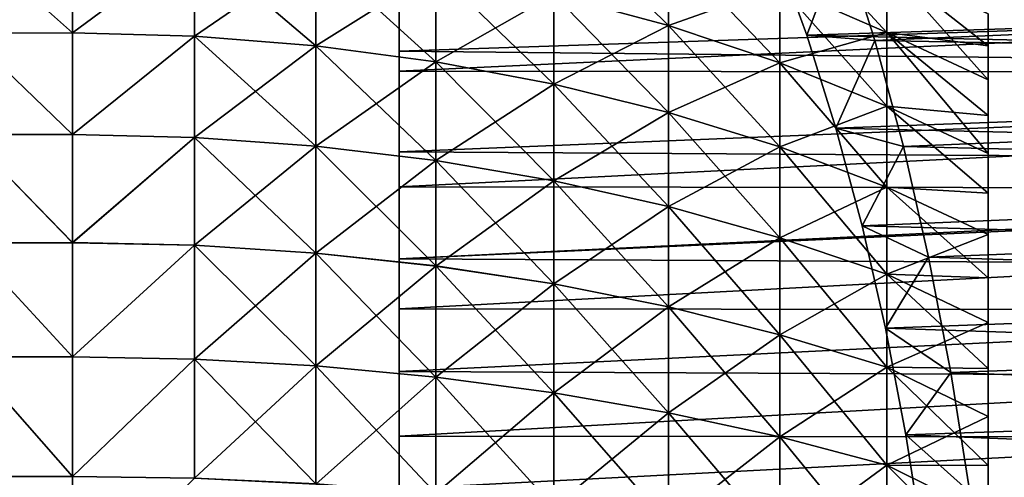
# Model space of a CAD drawing. Header units: metres. Extents: x -36 to 82, y -104 to 104.
# Tile 136 of 245: x 47 to 60, y 8 to 14. Entities that reach past the tile are written whole.
import ezdxf

# ---------------------------------------------------------------- set-up
doc = ezdxf.new("R2010")
doc.units = ezdxf.units.M
doc.layers.add('solid_FIT-SHOWER-153_SW0001', color=7, linetype='CONTINUOUS')

msp = doc.modelspace()

# ---------------------------------------------------------------- linework, layer by layer
at = {"layer": 'solid_FIT-SHOWER-153_SW0001'}
for points in [[(53.968983, 15.418296, -19.500383), (55.431484, 14.996542, -19.172121), (55.431484, 13.981448, -20.370655)], [(53.968983, 14.374654, -20.732626), (53.968983, 15.418296, -19.500383), (55.431484, 13.981448, -20.370655)], [(56.847977, 15.367871, -17.540209), (58.209873, 14.735953, -17.127338), (58.209873, 13.890606, -18.311337)], [(56.847977, 14.486271, -18.774982), (56.847977, 15.367871, -17.540209), (58.209873, 13.890606, -18.311337)], [(47.840775, 13.884748, -22.581902), (46.5, 15.08206, -21.384558), (47.840775, 15.082808, -21.383764)], [(47.840775, 15.082669, 6.383915), (46.5, 15.08206, 6.384558), (47.840775, 13.884599, 7.582039)], [(47.840775, 13.884748, -22.581902), (46.5, 13.884018, -22.582464), (46.5, 15.08206, -21.384558)], [(47.840775, 13.884599, 7.582039), (46.5, 15.08206, 6.384558), (46.5, 13.884018, 7.582465)], [(47.840775, 13.884748, -22.581902), (47.840775, 15.082808, -21.383764), (49.395138, 15.03792, -21.343208)], [(47.840775, 15.082669, 6.383915), (47.840775, 13.884599, 7.582039), (49.395138, 15.037804, 6.343335)], [(57.653507, 15.073944, 8.865778), (56.786587, 14.966113, 6.509565), (57.1908, 13.856151, 7.60818)], [(57.653507, 15.073944, 8.865778), (57.1908, 13.856151, 7.60818), (58.056999, 13.788147, 9.962443)], [(57.653507, 15.073944, 8.865778), (58.056999, 13.788147, 9.962443), (80.699997, 14.754485, 9.154359)], [(47.840775, 13.884748, -22.581902), (49.395138, 15.03792, -21.343208), (49.395138, 13.843397, -22.537746)], [(47.840775, 13.884599, 7.582039), (49.395138, 13.843272, 7.537862), (49.395138, 15.037804, 6.343335)], [(49.395138, 15.03792, -21.343208), (50.941635, 14.904497, -21.220379), (50.941635, 13.720573, -22.404318)], [(49.395138, 13.843397, -22.537746), (49.395138, 15.03792, -21.343208), (50.941635, 13.720573, -22.404318)], [(49.395138, 15.037804, 6.343335), (49.395138, 13.843272, 7.537862), (50.941635, 14.904377, 6.220509)], [(53.968983, 14.374536, 5.732755), (55.431484, 13.981331, 5.370784), (55.431484, 14.996435, 4.172258)], [(55.431484, 14.996542, -19.172121), (56.847977, 14.486271, -18.774982), (56.847977, 13.505715, -19.932737)], [(55.431484, 13.981448, -20.370655), (55.431484, 14.996542, -19.172121), (56.847977, 13.505715, -19.932737)], [(55.431484, 14.996435, 4.172258), (55.431484, 13.981331, 5.370784), (56.847977, 14.486179, 3.775101)], [(77, 14.495658, 6.995658), (57.1908, 13.856151, 7.60818), (56.786587, 14.966113, 6.509565)], [(49.395138, 13.843272, 7.537862), (50.941635, 13.720444, 7.404437), (50.941635, 14.904377, 6.220509)], [(50.941635, 14.904497, -21.220379), (52.469337, 14.682963, -21.016436), (52.469337, 13.516639, -22.182777)], [(50.941635, 13.720573, -22.404318), (50.941635, 14.904497, -21.220379), (52.469337, 13.516639, -22.182777)], [(50.941635, 14.904377, 6.220509), (50.941635, 13.720444, 7.404437), (52.469337, 14.682839, 6.016571)], [(77, 14.495658, -21.995657), (52, 14.845033, -21.637716), (52, 13.652539, -22.792345)], [(52, 14.789639, -24.123102), (52, 13.652539, -22.792345), (52, 14.845033, -21.637716)], [(50.941635, 13.720444, 7.404437), (52.469337, 13.516503, 7.182901), (52.469337, 14.682839, 6.016571)], [(52, 14.789639, -24.123102), (52, 13.399695, -25.262619), (52, 13.652539, -22.792345)], [(80.699997, 14.754458, -24.154383), (52, 13.399695, -25.262619), (52, 14.789639, -24.123102)], [(80.699997, 14.754458, -24.154383), (80.699997, 13.366493, -25.287619), (52, 13.399695, -25.262619)], [(52.469337, 14.682963, -21.016436), (53.968983, 14.374654, -20.732626), (53.968983, 13.23282, -21.874475)], [(52.469337, 13.516639, -22.182777), (52.469337, 14.682963, -21.016436), (53.968983, 13.23282, -21.874475)], [(52.469337, 14.682839, 6.016571), (52.469337, 13.516503, 7.182901), (53.968983, 14.374536, 5.732755)], [(56.847977, 14.486179, 3.775101), (58.209873, 13.8905, 3.311474), (58.209873, 14.735859, 2.127482)], [(58.056999, 13.788147, 9.962443), (80.699997, 13.366521, 10.287597), (80.699997, 14.754485, 9.154359)], [(58.209873, 14.735953, -17.127338), (59.5, 14.126834, -16.499725), (59.5, 13.72093, -17.107069)], [(58.209873, 14.735953, -17.127338), (59.5, 13.72093, -17.107069), (59.5, 13.288327, -17.69709)], [(58.209873, 13.890606, -18.311337), (58.209873, 14.735953, -17.127338), (59.5, 13.288327, -17.69709)], [(58.209873, 14.735859, 2.127482), (59.5, 13.720923, 2.107078), (59.5, 14.126829, 1.499733)], [(58.209873, 14.735859, 2.127482), (58.209873, 13.8905, 3.311474), (59.5, 13.720923, 2.107078)], [(77, 13.393655, -23.019648), (77, 14.495658, -21.995657), (52, 13.652539, -22.792345)], [(55.431484, 13.981331, 5.370784), (56.847977, 13.505613, 4.932847), (56.847977, 14.486179, 3.775101)], [(56.847977, 14.486271, -18.774982), (58.209873, 13.890606, -18.311337), (58.209873, 12.950373, -19.421484)], [(56.847977, 13.505715, -19.932737), (56.847977, 14.486271, -18.774982), (58.209873, 12.950373, -19.421484)], [(56.847977, 14.486179, 3.775101), (56.847977, 13.505613, 4.932847), (58.209873, 13.8905, 3.311474)], [(77, 14.495658, 6.995658), (77, 13.393655, 8.019647), (57.1908, 13.856151, 7.60818)], [(52.469337, 13.516503, 7.182901), (53.968983, 13.23269, 6.874595), (53.968983, 14.374536, 5.732755)], [(53.968983, 14.374654, -20.732626), (55.431484, 13.981448, -20.370655), (55.431484, 12.870848, -21.481272)], [(53.968983, 13.23282, -21.874475), (53.968983, 14.374654, -20.732626), (55.431484, 12.870848, -21.481272)], [(53.968983, 14.374536, 5.732755), (53.968983, 13.23269, 6.874595), (55.431484, 13.981331, 5.370784)], [(59.5, 14.126834, -16.499725), (59.5, 14.126829, 1.499733), (59.5, 13.720923, 2.107078)], [(59.5, 13.72093, -17.107069), (59.5, 14.126834, -16.499725), (59.5, 13.720923, 2.107078)], [(53.968983, 13.23269, 6.874595), (55.431484, 12.87072, 6.48139), (55.431484, 13.981331, 5.370784)], [(55.431484, 13.981448, -20.370655), (56.847977, 13.505715, -19.932737), (56.847977, 12.432902, -21.005564)], [(55.431484, 12.870848, -21.481272), (55.431484, 13.981448, -20.370655), (56.847977, 12.432902, -21.005564)], [(55.431484, 13.981331, 5.370784), (55.431484, 12.87072, 6.48139), (56.847977, 13.505613, 4.932847)], [(47.840775, 12.591827, -23.677017), (46.5, 13.884018, -22.582464), (47.840775, 13.884748, -22.581902)], [(47.840775, 13.884599, 7.582039), (46.5, 13.884018, 7.582465), (47.840775, 12.591661, 8.677146)], [(47.840775, 12.591827, -23.677017), (46.5, 12.591659, -23.677065), (46.5, 13.884018, -22.582464)], [(47.840775, 12.591661, 8.677146), (46.5, 13.884018, 7.582465), (46.5, 12.591659, 8.677065)], [(47.840775, 12.591827, -23.677017), (47.840775, 13.884748, -22.581902), (49.395138, 13.843397, -22.537746)], [(47.840775, 13.884599, 7.582039), (47.840775, 12.591661, 8.677146), (49.395138, 13.843272, 7.537862)], [(47.840775, 12.591827, -23.677017), (49.395138, 13.843397, -22.537746), (49.395138, 12.554312, -23.62956)], [(47.840775, 12.591661, 8.677146), (49.395138, 12.554177, 8.629665), (49.395138, 13.843272, 7.537862)], [(49.395138, 13.843397, -22.537746), (50.941635, 13.720573, -22.404318), (50.941635, 12.442926, -23.486444)], [(49.395138, 12.554312, -23.62956), (49.395138, 13.843397, -22.537746), (50.941635, 12.442926, -23.486444)], [(49.395138, 13.843272, 7.537862), (49.395138, 12.554177, 8.629665), (50.941635, 13.720444, 7.404437)], [(56.847977, 13.505613, 4.932847), (58.209873, 12.950255, 4.421612), (58.209873, 13.8905, 3.311474)], [(77, 13.393655, 8.019647), (57.560448, 12.673649, 8.612855), (57.1908, 13.856151, 7.60818)], [(58.056999, 13.788147, 9.962443), (57.1908, 13.856151, 7.60818), (57.560448, 12.673649, 8.612855)], [(58.209873, 13.890606, -18.311337), (59.5, 13.288327, -17.69709), (59.5, 12.831409, -18.266489)], [(58.209873, 13.890606, -18.311337), (59.5, 12.831409, -18.266489), (59.5, 12.349491, -18.815893)], [(58.209873, 12.950373, -19.421484), (58.209873, 13.890606, -18.311337), (59.5, 12.349491, -18.815893)], [(58.209873, 13.8905, 3.311474), (59.5, 12.8314, 3.2665), (59.5, 13.288321, 2.697098)], [(58.209873, 13.8905, 3.311474), (58.209873, 12.950255, 4.421612), (59.5, 12.8314, 3.2665)], [(58.209873, 13.8905, 3.311474), (59.5, 13.288321, 2.697098), (59.5, 13.720923, 2.107078)], [(49.395138, 12.554177, 8.629665), (50.941635, 12.442786, 8.486553), (50.941635, 13.720444, 7.404437)], [(50.941635, 13.720573, -22.404318), (52.469337, 13.516639, -22.182777), (52.469337, 12.257982, -23.248819)], [(50.941635, 12.442926, -23.486444), (50.941635, 13.720573, -22.404318), (52.469337, 12.257982, -23.248819)], [(50.941635, 13.720444, 7.404437), (50.941635, 12.442786, 8.486553), (52.469337, 13.516503, 7.182901)], [(58.056999, 13.788147, 9.962443), (57.560448, 12.673649, 8.612855), (58.42004, 12.437922, 10.949154)], [(58.056999, 13.788147, 9.962443), (58.42004, 12.437922, 10.949154), (80.699997, 13.366521, 10.287597)], [(59.5, 13.72093, -17.107069), (59.5, 13.720923, 2.107078), (59.5, 13.288321, 2.697098)], [(59.5, 13.288327, -17.69709), (59.5, 13.72093, -17.107069), (59.5, 13.288321, 2.697098)], [(77, 13.393655, -23.019648), (52, 13.652539, -22.792345), (52, 12.371368, -23.84613)], [(52, 13.399695, -25.262619), (52, 12.371368, -23.84613), (52, 13.652539, -22.792345)], [(50.941635, 12.442786, 8.486553), (52.469337, 12.257837, 8.248933), (52.469337, 13.516503, 7.182901)], [(52.469337, 13.516639, -22.182777), (53.968983, 13.23282, -21.874475), (53.968983, 12.000591, -22.918135)], [(52.469337, 12.257982, -23.248819), (52.469337, 13.516639, -22.182777), (53.968983, 12.000591, -22.918135)], [(52.469337, 13.516503, 7.182901), (52.469337, 12.257837, 8.248933), (53.968983, 13.23269, 6.874595)], [(55.431484, 12.87072, 6.48139), (56.847977, 12.432792, 6.005664), (56.847977, 13.505613, 4.932847)], [(56.847977, 13.505715, -19.932737), (58.209873, 12.950373, -19.421484), (58.209873, 11.921676, -20.450197)], [(56.847977, 12.432902, -21.005564), (56.847977, 13.505715, -19.932737), (58.209873, 11.921676, -20.450197)], [(56.847977, 13.505613, 4.932847), (56.847977, 12.432792, 6.005664), (58.209873, 12.950255, 4.421612)], [(52, 13.399695, -25.262619), (52, 11.922412, -26.286087), (52, 12.371368, -23.84613)], [(80.699997, 13.366493, -25.287619), (52, 11.922412, -26.286087), (52, 13.399695, -25.262619)], [(77, 12.21831, -23.960951), (77, 13.393655, -23.019648), (52, 12.371368, -23.84613)], [(80.699997, 13.366493, -25.287619), (80.699997, 11.89184, -26.305494), (52, 11.922412, -26.286087)], [(77, 13.393655, 8.019647), (77, 12.21831, 8.960951), (57.560448, 12.673649, 8.612855)], [(58.42004, 12.437922, 10.949154), (80.699997, 11.89187, 11.305476), (80.699997, 13.366521, 10.287597)], [(59.5, 13.288327, -17.69709), (59.5, 13.288321, 2.697098), (59.5, 12.8314, 3.2665)], [(59.5, 12.831409, -18.266489), (59.5, 13.288327, -17.69709), (59.5, 12.8314, 3.2665)], [(52.469337, 12.257837, 8.248933), (53.968983, 12.000453, 7.918242), (53.968983, 13.23269, 6.874595)], [(53.968983, 13.23282, -21.874475), (55.431484, 12.870848, -21.481272), (55.431484, 11.672327, -22.496382)], [(53.968983, 12.000591, -22.918135), (53.968983, 13.23282, -21.874475), (55.431484, 11.672327, -22.496382)], [(53.968983, 13.23269, 6.874595), (53.968983, 12.000453, 7.918242), (55.431484, 12.87072, 6.48139)], [(56.847977, 12.432792, 6.005664), (58.209873, 11.921548, 5.450314), (58.209873, 12.950255, 4.421612)], [(58.209873, 12.950373, -19.421484), (59.5, 12.349491, -18.815893), (59.5, 11.843604, -19.344393)], [(58.209873, 11.921676, -20.450197), (58.209873, 12.950373, -19.421484), (59.5, 11.843604, -19.344393)], [(58.209873, 12.950255, 4.421612), (59.5, 11.843588, 4.344408), (59.5, 12.34948, 3.815906)], [(58.209873, 12.950255, 4.421612), (58.209873, 11.921548, 5.450314), (59.5, 11.843588, 4.344408)], [(58.209873, 12.950255, 4.421612), (59.5, 12.34948, 3.815906), (59.5, 12.8314, 3.2665)], [(53.968983, 12.000453, 7.918242), (55.431484, 11.672189, 7.496489), (55.431484, 12.87072, 6.48139)], [(55.431484, 12.870848, -21.481272), (56.847977, 12.432902, -21.005564), (56.847977, 11.27516, -21.986134)], [(55.431484, 11.672327, -22.496382), (55.431484, 12.870848, -21.481272), (56.847977, 11.27516, -21.986134)], [(55.431484, 12.87072, 6.48139), (55.431484, 11.672189, 7.496489), (56.847977, 12.432792, 6.005664)], [(59.5, 12.831409, -18.266489), (59.5, 12.8314, 3.2665), (59.5, 12.34948, 3.815906)], [(59.5, 12.349491, -18.815893), (59.5, 12.831409, -18.266489), (59.5, 12.34948, 3.815906)], [(77, 12.21831, 8.960951), (57.894176, 11.426884, 9.519899), (57.560448, 12.673649, 8.612855)], [(58.42004, 12.437922, 10.949154), (57.560448, 12.673649, 8.612855), (57.894176, 11.426884, 9.519899)], [(47.840775, 11.21287, -24.661631), (46.5, 12.591659, -23.677065), (47.840775, 12.591827, -23.677017)], [(47.840775, 12.591661, 8.677146), (46.5, 12.591659, 8.677065), (47.840775, 11.212686, 9.661751)], [(47.840775, 11.21287, -24.661631), (46.5, 11.212546, -24.66184), (46.5, 12.591659, -23.677065)], [(47.840775, 11.212686, 9.661751), (46.5, 12.591659, 8.677065), (46.5, 11.212546, 9.66184)], [(47.840775, 11.21287, -24.661631), (47.840775, 12.591827, -23.677017), (49.395138, 12.554312, -23.62956)], [(47.840775, 12.591661, 8.677146), (47.840775, 11.212686, 9.661751), (49.395138, 12.554177, 8.629665)], [(47.840775, 11.21287, -24.661631), (49.395138, 12.554312, -23.62956), (49.395138, 11.179467, -24.611195)], [(47.840775, 11.212686, 9.661751), (49.395138, 11.179325, 9.611288), (49.395138, 12.554177, 8.629665)], [(49.395138, 12.554312, -23.62956), (50.941635, 12.442926, -23.486444), (50.941635, 11.080281, -24.45937)], [(49.395138, 11.179467, -24.611195), (49.395138, 12.554312, -23.62956), (50.941635, 11.080281, -24.45937)], [(49.395138, 12.554177, 8.629665), (49.395138, 11.179325, 9.611288), (50.941635, 12.442786, 8.486553)], [(49.395138, 11.179325, 9.611288), (50.941635, 11.080133, 9.459466), (50.941635, 12.442786, 8.486553)], [(50.941635, 12.442926, -23.486444), (52.469337, 12.257982, -23.248819), (52.469337, 10.915591, -24.207283)], [(50.941635, 11.080281, -24.45937), (50.941635, 12.442926, -23.486444), (52.469337, 10.915591, -24.207283)], [(50.941635, 12.442786, 8.486553), (50.941635, 11.080133, 9.459466), (52.469337, 12.257837, 8.248933)], [(55.431484, 11.672189, 7.496489), (56.847977, 11.275042, 6.986225), (56.847977, 12.432792, 6.005664)], [(56.847977, 12.432902, -21.005564), (58.209873, 11.921676, -20.450197), (58.209873, 10.811542, -21.390448)], [(56.847977, 11.27516, -21.986134), (56.847977, 12.432902, -21.005564), (58.209873, 10.811542, -21.390448)], [(56.847977, 12.432792, 6.005664), (56.847977, 11.275042, 6.986225), (58.209873, 11.921548, 5.450314)], [(58.42004, 12.437922, 10.949154), (57.894176, 11.426884, 9.519899), (58.742275, 11.027664, 11.824965)], [(58.42004, 12.437922, 10.949154), (58.742275, 11.027664, 11.824965), (80.699997, 11.89187, 11.305476)], [(77, 12.21831, -23.960951), (52, 12.371368, -23.84613), (52, 11.008614, -24.793348)], [(52, 11.922412, -26.286087), (52, 11.008614, -24.793348), (52, 12.371368, -23.84613)], [(59.5, 12.349491, -18.815893), (59.5, 12.34948, 3.815906), (59.5, 11.843588, 4.344408)], [(59.5, 11.843604, -19.344393), (59.5, 12.349491, -18.815893), (59.5, 11.843588, 4.344408)], [(50.941635, 11.080133, 9.459466), (52.469337, 10.915438, 9.207384), (52.469337, 12.257837, 8.248933)], [(78.5, 12.21831, -23.960951), (77, 12.21831, -23.960951), (52, 11.008614, -24.793348)], [(78.5, 10.866007, -24.883297), (78.5, 12.21831, -23.960951), (52, 11.008614, -24.793348)], [(52.469337, 12.257982, -23.248819), (53.968983, 12.000591, -22.918135), (53.968983, 10.686388, -23.856472)], [(52.469337, 10.915591, -24.207283), (52.469337, 12.257982, -23.248819), (53.968983, 10.686388, -23.856472)], [(52.469337, 12.257837, 8.248933), (52.469337, 10.915438, 9.207384), (53.968983, 12.000453, 7.918242)], [(77, 12.21831, 8.960951), (78.5, 10.866007, 9.883297), (57.894176, 11.426884, 9.519899)], [(52, 11.922412, -26.286087), (52, 10.367939, -27.186676), (52, 11.008614, -24.793348)], [(80.699997, 11.89184, -26.305494), (52, 10.367939, -27.186676), (52, 11.922412, -26.286087)], [(52.469337, 10.915438, 9.207384), (53.968983, 10.68624, 8.856568), (53.968983, 12.000453, 7.918242)], [(53.968983, 12.000591, -22.918135), (55.431484, 11.672327, -22.496382), (55.431484, 10.394073, -23.409052)], [(53.968983, 10.686388, -23.856472), (53.968983, 12.000591, -22.918135), (55.431484, 10.394073, -23.409052)], [(53.968983, 12.000453, 7.918242), (53.968983, 10.68624, 8.856568), (55.431484, 11.672189, 7.496489)], [(56.847977, 11.275042, 6.986225), (58.209873, 10.811405, 6.390553), (58.209873, 11.921548, 5.450314)], [(58.209873, 11.921676, -20.450197), (59.5, 11.843604, -19.344393), (59.5, 11.316393, -19.849144)], [(58.209873, 11.921676, -20.450197), (59.5, 11.316393, -19.849144), (59.5, 10.76676, -20.331068)], [(58.209873, 10.811542, -21.390448), (58.209873, 11.921676, -20.450197), (59.5, 10.76676, -20.331068)], [(58.209873, 11.921548, 5.450314), (59.5, 11.316375, 4.849162), (59.5, 11.843588, 4.344408)], [(58.209873, 11.921548, 5.450314), (58.209873, 10.811405, 6.390553), (59.5, 11.316375, 4.849162)], [(80.699997, 11.89184, -26.305494), (80.699997, 10.340064, -27.20141), (52, 10.367939, -27.186676)], [(58.742275, 11.027664, 11.824965), (80.699997, 10.340096, 12.201394), (80.699997, 11.89187, 11.305476)], [(59.5, 11.843604, -19.344393), (59.5, 11.843588, 4.344408), (59.5, 11.316375, 4.849162)], [(59.5, 11.316393, -19.849144), (59.5, 11.843604, -19.344393), (59.5, 11.316375, 4.849162)], [(53.968983, 10.68624, 8.856568), (55.431484, 10.393927, 8.409147), (55.431484, 11.672189, 7.496489)], [(55.431484, 11.672327, -22.496382), (56.847977, 11.27516, -21.986134), (56.847977, 10.040398, -22.867748)], [(55.431484, 10.394073, -23.409052), (55.431484, 11.672327, -22.496382), (56.847977, 10.040398, -22.867748)], [(55.431484, 11.672189, 7.496489), (55.431484, 10.393927, 8.409147), (56.847977, 11.275042, 6.986225)], [(78.5, 10.866007, 9.883297), (58.191082, 10.122001, 10.326863), (57.894176, 11.426884, 9.519899)], [(58.742275, 11.027664, 11.824965), (57.894176, 11.426884, 9.519899), (58.191082, 10.122001, 10.326863)], [(58.209873, 10.811405, 6.390553), (59.5, 10.766741, 5.331085), (59.5, 11.316375, 4.849162)], [(59.5, 11.316393, -19.849144), (59.5, 11.316375, 4.849162), (59.5, 10.766741, 5.331085)], [(59.5, 10.76676, -20.331068), (59.5, 11.316393, -19.849144), (59.5, 10.766741, 5.331085)], [(47.840775, 9.757372, -25.528969), (46.5, 11.212546, -24.66184), (47.840775, 11.21287, -24.661631)], [(47.840775, 11.212686, 9.661751), (46.5, 11.212546, 9.66184), (47.840775, 9.75719, 10.529066)], [(47.840775, 9.757372, -25.528969), (46.5, 9.756461, -25.529402), (46.5, 11.212546, -24.66184)], [(47.840775, 9.75719, 10.529066), (46.5, 11.212546, 9.66184), (46.5, 9.756461, 10.529401)], [(47.840775, 9.757372, -25.528969), (47.840775, 11.21287, -24.661631), (49.395138, 11.179467, -24.611195)], [(47.840775, 11.212686, 9.661751), (47.840775, 9.75719, 10.529066), (49.395138, 11.179325, 9.611288)], [(47.840775, 9.757372, -25.528969), (49.395138, 11.179467, -24.611195), (49.395138, 9.728256, -25.475943)], [(47.840775, 9.75719, 10.529066), (49.395138, 9.728106, 10.476024), (49.395138, 11.179325, 9.611288)], [(49.395138, 11.179467, -24.611195), (50.941635, 11.080281, -24.45937), (50.941635, 9.641947, -25.316444)], [(49.395138, 9.728256, -25.475943), (49.395138, 11.179467, -24.611195), (50.941635, 9.641947, -25.316444)], [(49.395138, 11.179325, 9.611288), (49.395138, 9.728106, 10.476024), (50.941635, 11.080133, 9.459466)], [(55.431484, 10.393927, 8.409147), (56.847977, 10.040272, 7.867831), (56.847977, 11.275042, 6.986225)], [(56.847977, 11.27516, -21.986134), (58.209873, 10.811542, -21.390448), (58.209873, 9.627555, -22.235811)], [(56.847977, 10.040398, -22.867748), (56.847977, 11.27516, -21.986134), (58.209873, 9.627555, -22.235811)], [(56.847977, 11.275042, 6.986225), (56.847977, 10.040272, 7.867831), (58.209873, 10.811405, 6.390553)], [(49.395138, 9.728106, 10.476024), (50.941635, 9.641791, 10.316528), (50.941635, 11.080133, 9.459466)], [(50.941635, 11.080281, -24.45937), (52.469337, 10.915591, -24.207283), (52.469337, 9.498637, -25.05162)], [(50.941635, 9.641947, -25.316444), (50.941635, 11.080281, -24.45937), (52.469337, 9.498637, -25.05162)], [(50.941635, 11.080133, 9.459466), (50.941635, 9.641791, 10.316528), (52.469337, 10.915438, 9.207384)], [(50.941635, 9.641791, 10.316528), (52.469337, 9.498476, 10.051707), (52.469337, 10.915438, 9.207384)], [(78.5, 10.866007, -24.883297), (52, 11.008614, -24.793348), (52, 9.572583, -25.627714)], [(52, 10.367939, -27.186676), (52, 9.572583, -25.627714), (52, 11.008614, -24.793348)], [(52.469337, 10.915591, -24.207283), (53.968983, 10.686388, -23.856472), (53.968983, 9.299186, -24.683079)], [(52.469337, 9.498637, -25.05162), (52.469337, 10.915591, -24.207283), (53.968983, 9.299186, -24.683079)], [(52.469337, 10.915438, 9.207384), (52.469337, 9.498476, 10.051707), (53.968983, 10.68624, 8.856568)], [(58.742275, 11.027664, 11.824965), (58.191082, 10.122001, 10.326863), (59.024815, 9.55712, 12.592889)], [(58.742275, 11.027664, 11.824965), (59.024815, 9.55712, 12.592889), (80.699997, 10.340096, 12.201394)], [(78.5, 9.446235, -25.69385), (78.5, 10.866007, -24.883297), (52, 9.572583, -25.627714)], [(56.847977, 10.040272, 7.867831), (58.209873, 9.62741, 7.235906), (58.209873, 10.811405, 6.390553)], [(78.5, 10.866007, 9.883297), (78.5, 9.446235, 10.69385), (58.191082, 10.122001, 10.326863)], [(58.209873, 10.811542, -21.390448), (59.5, 10.76676, -20.331068), (59.5, 10.196358, -20.788921)], [(58.209873, 10.811542, -21.390448), (59.5, 10.196358, -20.788921), (59.5, 9.607853, -21.220455)], [(58.209873, 9.627555, -22.235811), (58.209873, 10.811542, -21.390448), (59.5, 9.607853, -21.220455)], [(58.209873, 10.811405, 6.390553), (59.5, 10.196339, 5.788937), (59.5, 10.766741, 5.331085)], [(58.209873, 10.811405, 6.390553), (58.209873, 9.62741, 7.235906), (59.5, 10.196339, 5.788937)], [(52.469337, 9.498476, 10.051707), (53.968983, 9.299031, 9.683163), (53.968983, 10.68624, 8.856568)], [(53.968983, 10.686388, -23.856472), (55.431484, 10.394073, -23.409052), (55.431484, 9.044816, -24.213049)], [(53.968983, 9.299186, -24.683079), (53.968983, 10.686388, -23.856472), (55.431484, 9.044816, -24.213049)], [(53.968983, 10.68624, 8.856568), (53.968983, 9.299031, 9.683163), (55.431484, 10.393927, 8.409147)], [(59.5, 10.76676, -20.331068), (59.5, 10.766741, 5.331085), (59.5, 10.196339, 5.788937)], [(59.5, 10.196358, -20.788921), (59.5, 10.76676, -20.331068), (59.5, 10.196339, 5.788937)], [(52, 10.367939, -27.186676), (52, 8.745659, -27.959078), (52, 9.572583, -25.627714)], [(80.699997, 10.340064, -27.20141), (52, 8.745659, -27.959078), (52, 10.367939, -27.186676)], [(80.699997, 10.340064, -27.20141), (80.699997, 8.721229, -27.969555), (52, 8.745659, -27.959078)], [(53.968983, 9.299031, 9.683163), (55.431484, 9.044662, 9.213131), (55.431484, 10.393927, 8.409147)], [(55.431484, 10.394073, -23.409052), (56.847977, 10.040398, -22.867748), (56.847977, 8.737049, -23.644388)], [(55.431484, 9.044816, -24.213049), (55.431484, 10.394073, -23.409052), (56.847977, 8.737049, -23.644388)], [(55.431484, 10.393927, 8.409147), (55.431484, 9.044662, 9.213131), (56.847977, 10.040272, 7.867831)], [(59.024815, 9.55712, 12.592889), (80.699997, 8.721261, 12.969541), (80.699997, 10.340096, 12.201394)], [(58.209873, 9.62741, 7.235906), (59.5, 9.607833, 6.220469), (59.5, 10.196339, 5.788937)], [(59.5, 10.196358, -20.788921), (59.5, 10.196339, 5.788937), (59.5, 9.607833, 6.220469)], [(59.5, 9.607853, -21.220455), (59.5, 10.196358, -20.788921), (59.5, 9.607833, 6.220469)], [(55.431484, 9.044662, 9.213131), (56.847977, 8.736917, 8.644459), (56.847977, 10.040272, 7.867831)], [(56.847977, 10.040398, -22.867748), (58.209873, 9.627555, -22.235811), (58.209873, 8.377802, -22.980516)], [(56.847977, 8.737049, -23.644388), (56.847977, 10.040398, -22.867748), (58.209873, 8.377802, -22.980516)], [(56.847977, 10.040272, 7.867831), (56.847977, 8.736917, 8.644459), (58.209873, 9.62741, 7.235906)], [(78.5, 9.446235, 10.69385), (58.450245, 8.765787, 11.031253), (58.191082, 10.122001, 10.326863)], [(59.024815, 9.55712, 12.592889), (58.191082, 10.122001, 10.326863), (58.450245, 8.765787, 11.031253)], [(47.840775, 8.235135, -26.273188), (46.5, 9.756461, -25.529402), (47.840775, 9.757372, -25.528969)], [(47.840775, 9.75719, 10.529066), (46.5, 9.756461, 10.529401), (47.840775, 8.234955, 11.273266)], [(47.840775, 8.235135, -26.273188), (46.5, 8.23485, -26.273218), (46.5, 9.756461, -25.529402)], [(47.840775, 8.234955, 11.273266), (46.5, 9.756461, 10.529401), (46.5, 8.23485, 11.273218)], [(47.840775, 8.235135, -26.273188), (47.840775, 9.757372, -25.528969), (49.395138, 9.728256, -25.475943)], [(47.840775, 9.75719, 10.529066), (47.840775, 8.234955, 11.273266), (49.395138, 9.728106, 10.476024)], [(47.840775, 8.235135, -26.273188), (49.395138, 9.728256, -25.475943), (49.395138, 8.210592, -26.217896)], [(47.840775, 8.234955, 11.273266), (49.395138, 8.210436, 11.217965), (49.395138, 9.728106, 10.476024)], [(49.395138, 9.728256, -25.475943), (50.941635, 9.641947, -25.316444), (50.941635, 8.137749, -26.051815)], [(49.395138, 8.210592, -26.217896), (49.395138, 9.728256, -25.475943), (50.941635, 8.137749, -26.051815)], [(49.395138, 9.728106, 10.476024), (49.395138, 8.210436, 11.217965), (50.941635, 9.641791, 10.316528)], [(49.395138, 8.210436, 11.217965), (50.941635, 8.137587, 11.051887), (50.941635, 9.641791, 10.316528)], [(50.941635, 9.641947, -25.316444), (52.469337, 9.498637, -25.05162), (52.469337, 8.016798, -25.776062)], [(50.941635, 8.137749, -26.051815), (50.941635, 9.641947, -25.316444), (52.469337, 8.016798, -25.776062)], [(50.941635, 9.641791, 10.316528), (50.941635, 8.137587, 11.051887), (52.469337, 9.498476, 10.051707)], [(78.5, 9.446235, -25.69385), (52, 9.572583, -25.627714), (52, 8.075227, -26.342434)], [(52, 8.745659, -27.959078), (52, 8.075227, -26.342434), (52, 9.572583, -25.627714)], [(56.847977, 8.736917, 8.644459), (58.209873, 8.37765, 7.980598), (58.209873, 9.62741, 7.235906)], [(58.209873, 9.627555, -22.235811), (59.5, 9.607853, -21.220455), (59.5, 8.999805, -21.626665)], [(58.209873, 9.627555, -22.235811), (59.5, 8.999805, -21.626665), (59.5, 8.374578, -22.006134)], [(58.209873, 8.377802, -22.980516), (58.209873, 9.627555, -22.235811), (59.5, 8.374578, -22.006134)], [(58.209873, 9.62741, 7.235906), (59.5, 8.999786, 6.626677), (59.5, 9.607833, 6.220469)], [(58.209873, 9.62741, 7.235906), (58.209873, 8.37765, 7.980598), (59.5, 8.999786, 6.626677)], [(59.024815, 9.55712, 12.592889), (58.450245, 8.765787, 11.031253), (59.266254, 8.032943, 13.249097)], [(59.024815, 9.55712, 12.592889), (59.266254, 8.032943, 13.249097), (80.699997, 8.721261, 12.969541)], [(59.5, 9.607853, -21.220455), (59.5, 9.607833, 6.220469), (59.5, 8.999786, 6.626677)], [(59.5, 8.999805, -21.626665), (59.5, 9.607853, -21.220455), (59.5, 8.999786, 6.626677)], [(50.941635, 8.137587, 11.051887), (52.469337, 8.016629, 10.776134), (52.469337, 9.498476, 10.051707)], [(78.5, 7.965962, -26.388941), (78.5, 9.446235, -25.69385), (52, 8.075227, -26.342434)], [(52.469337, 9.498637, -25.05162), (53.968983, 9.299186, -24.683079), (53.968983, 7.848461, -25.392309)], [(52.469337, 8.016798, -25.776062), (52.469337, 9.498637, -25.05162), (53.968983, 7.848461, -25.392309)], [(52.469337, 9.498476, 10.051707), (52.469337, 8.016629, 10.776134), (53.968983, 9.299031, 9.683163)], [(78.5, 9.446235, 10.69385), (78.5, 7.965962, 11.388941), (58.450245, 8.765787, 11.031253)], [(52.469337, 8.016629, 10.776134), (53.968983, 7.8483, 10.39238), (53.968983, 9.299031, 9.683163)], [(53.968983, 9.299186, -24.683079), (55.431484, 9.044816, -24.213049), (55.431484, 7.633775, -24.902878)], [(53.968983, 7.848461, -25.392309), (53.968983, 9.299186, -24.683079), (55.431484, 7.633775, -24.902878)], [(53.968983, 9.299031, 9.683163), (53.968983, 7.8483, 10.39238), (55.431484, 9.044662, 9.213131)], [(53.968983, 7.8483, 10.39238), (55.431484, 7.633615, 9.902947), (55.431484, 9.044662, 9.213131)], [(55.431484, 9.044816, -24.213049), (56.847977, 8.737049, -23.644388), (56.847977, 7.374018, -24.310745)], [(55.431484, 7.633775, -24.902878), (55.431484, 9.044816, -24.213049), (56.847977, 7.374018, -24.310745)], [(55.431484, 9.044662, 9.213131), (55.431484, 7.633615, 9.902947), (56.847977, 8.736917, 8.644459)], [(58.209873, 8.37765, 7.980598), (59.5, 8.37456, 7.006144), (59.5, 8.999786, 6.626677)], [(59.5, 8.999805, -21.626665), (59.5, 8.999786, 6.626677), (59.5, 8.37456, 7.006144)], [(59.5, 8.374578, -22.006134), (59.5, 8.999805, -21.626665), (59.5, 8.37456, 7.006144)], [(52, 8.745659, -27.959078), (52, 7.065364, -28.598415), (52, 8.075227, -26.342434)], [(80.699997, 8.721229, -27.969555), (52, 7.065364, -28.598415), (52, 8.745659, -27.959078)], [(69.300003, 7.045833, -28.604946), (52, 7.065364, -28.598415), (80.699997, 8.721229, -27.969555)], [(55.431484, 7.633615, 9.902947), (56.847977, 7.373881, 9.310804), (56.847977, 8.736917, 8.644459)], [(56.847977, 8.737049, -23.644388), (58.209873, 8.377802, -22.980516), (58.209873, 7.070821, -23.619474)], [(56.847977, 7.374018, -24.310745), (56.847977, 8.737049, -23.644388), (58.209873, 7.070821, -23.619474)], [(56.847977, 8.736917, 8.644459), (56.847977, 7.373881, 9.310804), (58.209873, 8.37765, 7.980598)], [(78.5, 7.965962, 11.388941), (58.670567, 7.368077, 11.630074), (58.450245, 8.765787, 11.031253)], [(59.266254, 8.032943, 13.249097), (58.450245, 8.765787, 11.031253), (58.670567, 7.368077, 11.630074)], [(59.266254, 8.032943, 13.249097), (80.699997, 7.045866, 13.604935), (80.699997, 8.721261, 12.969541)], [(56.847977, 7.373881, 9.310804), (58.209873, 7.070662, 8.619543), (58.209873, 8.37765, 7.980598)], [(58.209873, 8.377802, -22.980516), (59.5, 8.374578, -22.006134), (59.5, 7.734763, -22.357145)], [(58.209873, 8.377802, -22.980516), (59.5, 7.734763, -22.357145), (59.5, 7.078756, -22.680593)], [(58.209873, 7.070821, -23.619474), (58.209873, 8.377802, -22.980516), (59.5, 7.078756, -22.680593)], [(58.209873, 8.37765, 7.980598), (59.5, 7.734744, 7.357156), (59.5, 8.37456, 7.006144)], [(58.209873, 8.37765, 7.980598), (58.209873, 7.070662, 8.619543), (59.5, 7.734744, 7.357156)], [(59.5, 8.374578, -22.006134), (59.5, 8.37456, 7.006144), (59.5, 7.734744, 7.357156)], [(59.5, 7.734763, -22.357145), (59.5, 8.374578, -22.006134), (59.5, 7.734744, 7.357156)], [(47.840775, 6.656618, -26.889158), (46.5, 8.23485, -26.273218), (47.840775, 8.235135, -26.273188)], [(47.840775, 8.234955, 11.273266), (46.5, 8.23485, 11.273218), (47.840775, 6.656438, 11.889219)], [(47.840775, 6.656618, -26.889158), (46.5, 6.656795, -26.889071), (46.5, 8.23485, -26.273218)], [(47.840775, 6.656438, 11.889219), (46.5, 8.23485, 11.273218), (46.5, 6.656795, 11.889071)], [(47.840775, 6.656618, -26.889158), (47.840775, 8.235135, -26.273188), (49.395138, 8.210592, -26.217896)], [(47.840775, 8.234955, 11.273266), (47.840775, 6.656438, 11.889219), (49.395138, 8.210436, 11.217965)]]:
    msp.add_3dface(points, dxfattribs=at)

doc.saveas('drawing.dxf')
